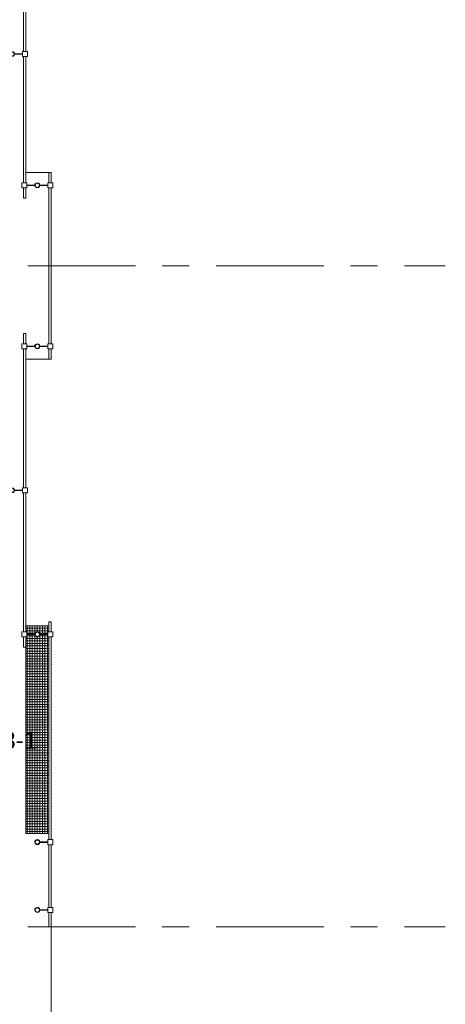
# Model space of a CAD drawing. Extents: x -2538 to 83400, y -8040 to 61900.
# Tile 77 of 105: x 78377 to 83400, y 6885 to 18505. Entities that reach past the tile are written whole.
import ezdxf

# ---------------------------------------------------------------- set-up
doc = ezdxf.new("R2010")
doc.units = 0
doc.header["$LTSCALE"] = 100
doc.linetypes.add('stramien', pattern=[22.225, 12.7, -3.175, 3.175, -3.175])
for name, color, linetype, lineweight in [('00---0--FM-RUIMTENR', 7, 'Continuous', 18), ('BL$7A---_STRAMIEN', 7, 'Continuous', 18), ('BL23----_VLOEREN', 11, 'Continuous', 18), ('BL34----_BALUSTRADES', 1, 'Continuous', 18)]:
    doc.layers.add(name, color=color, linetype=linetype, lineweight=lineweight)
doc.styles.add('Arial', font='arial.ttf', dxfattribs={"height": 200})

# ---------------------------------------------------------------- blocks, each defined once
blk = doc.blocks.new('Railing - AL_34_baluster_ rond met afstandhouders_enkel-1404252-1')
at = {"layer": 'BL34----_BALUSTRADES'}
for p, q in [((124, 2), (30, 2)), ((124, 30), (184, 30)), ((124, 30), (124, -30)), ((124, -3), (124, 2)), ((184, -30), (184, 30)), ((30, -3), (124, -3)), ((184, -30), (124, -30))]:
    blk.add_line(p, q, dxfattribs=at)
for radius, start, end in [(30, 95.3262, 269.4505), (26, 0, 180), (25, 360, 180), (30, 269.4505, 95.3262), (26, 180, 0), (25, 180, 360)]:
    blk.add_arc((0, 0), radius, start, end, dxfattribs=at)
blk = doc.blocks.new('Railing - Railing-1406169-1')
at = {"layer": 'BL34----_BALUSTRADES'}
for p, q in [((77167, 16673), (77197, 16673)), ((77167, 16553), (77167, 16673)), ((77197, 16553), (77197, 16673)), ((77167, 15003), (77167, 16493)), ((77197, 15003), (77197, 16493)), ((77167, 12203), (77167, 14943)), ((77197, 12203), (77197, 14943)), ((77167, 10653), (77167, 12143)), ((77197, 10653), (77197, 12143)), ((77167, 10473), (77167, 10593)), ((77197, 10473), (77197, 10593)), ((77197, 10473), (77167, 10473))]:
    blk.add_line(p, q, dxfattribs=at)
for p in [(77032, 14973), (77032, 12173)]:
    blk.add_blockref('Railing - AL_34_baluster_ rond met afstandhouders_enkel-1404252-1', p)
blk = doc.blocks.new('Railing - AL_34_baluster_ rond met afstandhouders-1404250-1')
at = {"layer": 'BL34----_BALUSTRADES'}
for p, q in [((-184, 30), (-124, 30)), ((-184, -30), (-184, 30)), ((-124, 30), (-124, -30)), ((-124, 2), (-124, -3)), ((-30, 2), (-124, 2)), ((124, 2), (30, 2)), ((124, 30), (184, 30)), ((124, 30), (124, -30)), ((124, -3), (124, 2)), ((184, -30), (184, 30)), ((-124, -30), (-184, -30)), ((-124, -3), (-30, -3)), ((30, -3), (124, -3)), ((184, -30), (124, -30))]:
    blk.add_line(p, q, dxfattribs=at)
for radius, start, end in [(30, 95.3262, 269.4505), (26, 0, 180), (25, 360, 180), (30, 269.4505, 95.3262), (26, 180, 0), (25, 180, 360)]:
    blk.add_arc((0, 0), radius, start, end, dxfattribs=at)
blk = doc.blocks.new('Railing - Railing-1406174-1')
at = {"layer": 'BL34----_BALUSTRADES'}
for p, q in [((77467, 10773), (77497, 10773)), ((77467, 10653), (77467, 10773)), ((77497, 10653), (77497, 10773)), ((77467, 8753), (77467, 10593)), ((77497, 8753), (77497, 10593)), ((77467, 8573), (77467, 8693)), ((77497, 8573), (77497, 8693)), ((77497, 8573), (77467, 8573))]:
    blk.add_line(p, q, dxfattribs=at)
for p in [(77332, 10623), (77332, 8723)]:
    blk.add_blockref('Railing - AL_34_baluster_ rond met afstandhouders-1404250-1', p)
blk = doc.blocks.new('Railing - Railing-1406585-1')
at = {"layer": 'BL34----_BALUSTRADES'}
for p, q in [((77167, 8873), (77197, 8873)), ((77167, 8753), (77167, 8873)), ((77197, 8753), (77197, 8873)), ((77167, 7053), (77167, 8693)), ((77197, 7053), (77197, 8693)), ((77167, 5353), (77167, 6993)), ((77197, 5353), (77197, 6993)), ((77167, 5173), (77167, 5293)), ((77197, 5173), (77197, 5293)), ((77197, 5173), (77167, 5173))]:
    blk.add_line(p, q, dxfattribs=at)
at = {"extrusion": (0, 0, -1), "zscale": -1, "rotation": 180}
blk.add_blockref('Railing - AL_34_baluster_ rond met afstandhouders_enkel-1404252-1', (-77032, 7023), dxfattribs=at)
blk = doc.blocks.new('Railing - AL_34_baluster_ rond met afstandhouders-1407043-1')
at = {"layer": 'BL34----_BALUSTRADES'}
for p, q in [((-184, 30), (-124, 30)), ((-184, -30), (-184, 30)), ((-124, 30), (-124, -30)), ((-124, 2), (-124, -3)), ((-30, 2), (-124, 2)), ((124, 2), (30, 2)), ((124, 30), (184, 30)), ((124, 30), (124, -30)), ((124, -3), (124, 2)), ((184, -30), (184, 30)), ((-124, -30), (-184, -30)), ((-124, -3), (-30, -3)), ((30, -3), (124, -3)), ((184, -30), (124, -30))]:
    blk.add_line(p, q, dxfattribs=at)
for radius, start, end in [(30, 95.3262, 269.4505), (26, 0, 180), (25, 360, 180), (30, 269.4505, 95.3262), (26, 180, 0), (25, 180, 360)]:
    blk.add_arc((0, 0), radius, start, end, dxfattribs=at)
blk = doc.blocks.new('Railing - Railing-1407334-1')
at = {"layer": 'BL34----_BALUSTRADES'}
for p, q in [((77467, 5471), (77497, 5471)), ((77467, 5353), (77467, 5471)), ((77497, 5353), (77497, 5471)), ((77467, 2901), (77467, 5293)), ((77497, 2901), (77497, 5293)), ((77467, 2101), (77467, 2841)), ((77497, 2101), (77497, 2841)), ((77467, 1871), (77467, 2041)), ((77497, 1871), (77497, 2041)), ((77497, 1871), (77467, 1871))]:
    blk.add_line(p, q, dxfattribs=at)
for name, p in [('Railing - AL_34_baluster_ rond met afstandhouders-1407043-1', (77332, 5323)), ('Railing - AL_34_baluster_ rond met afstandhouders_enkel-1404252-1', (77332, 2871)), ('Railing - AL_34_baluster_ rond met afstandhouders_enkel-1404252-1', (77332, 2071))]:
    blk.add_blockref(name, p)

msp = doc.modelspace()

# ---------------------------------------------------------------- hatches: boundary and pattern name
at = {"layer": 'BL23----_VLOEREN'}
h = msp.add_hatch(dxfattribs=at)
h.set_pattern_fill('FP_637', color=256, style=0, pattern_type=2)
h.set_pattern_definition([(90, (74745, -496.55), (-30, 2e-15), []), (180, (74745, -496.55), (-4e-15, -30), [])])
h.paths.add_polyline_path([(74595, -7360), (75925, -7360), (75925, -5765), (74595, -5765), (74595, -6957.6)], flags=0)
h.paths.add_polyline_path([(74828.8, -2045), (75925, -2045), (75925, -470), (74595, -470), (74595, -2045)], flags=0)
h.paths.add_polyline_path([(78692.7, 8900), (78720, 8900), (78720, 11220), (78709, 11220), (78709, 11247.5), (78614.9, 11247.5), (78611.8, 11237), (78607.5, 11230.5), (78602.4, 11225.9), (78598, 11223.1), (78590.9, 11220.7), (78582, 11220.4), (78577.2, 11221), (78567.6, 11225.9), (78561.6, 11231.6), (78558.2, 11237), (78555.9, 11243.5), (78555, 11247.5), (78461, 11247.5), (78461, 11220), (78450, 11220), (78450, 8900)], flags=0)
h.paths.add_polyline_path([(7080, 8900), (7350, 8900), (7350, 11211.8), (7339, 11211.8), (7339, 11239.3), (7244.8, 11239.3), (7243.7, 11233), (7238.4, 11223.4), (7232.4, 11217.6), (7227.5, 11214.7), (7220.8, 11212.5), (7213, 11212), (7205.4, 11213.6), (7197.3, 11217.8), (7192.5, 11222.3), (7188.2, 11228.8), (7185.9, 11235.3), (7185.1, 11239.3), (7091, 11239.3), (7091, 11211.8), (7080, 11211.8), (7080, 8943.5)], flags=0)
h.paths.add_polyline_path([(7215, 11215.8), (7224.5, 11217.8), (7231, 11221.6), (7235.7, 11226.4), (7239.1, 11232.7), (7240.7, 11239.3), (7240.7, 11244.3), (7238.6, 11252), (7234.9, 11258.1), (7230.3, 11262.5), (7224.1, 11265.9), (7217.8, 11267.4), (7211.2, 11267.3), (7204.7, 11265.4), (7199.7, 11262.5), (7194.3, 11257.1), (7190.9, 11250.8), (7189.3, 11244.3), (7189.3, 11239.3), (7191.2, 11232), (7195.2, 11225.3), (7199.7, 11221), (7205.9, 11217.6), (7212.1, 11216.1)], flags=0)
h.paths.add_polyline_path([(7215, 11216.8), (7204.6, 11219.2), (7202, 11220.5), (7196.4, 11225.3), (7192.2, 11232), (7190.3, 11239.3), (7190.3, 11244.3), (7192.5, 11252.2), (7193.9, 11255), (7198.2, 11260.1), (7204.6, 11264.3), (7208.5, 11265.9), (7215, 11266.8), (7225.4, 11264.3), (7228, 11263), (7233.4, 11258.5), (7237.5, 11252.2), (7239.1, 11248.2), (7240, 11241.8), (7237.5, 11231.4), (7234.2, 11226.1), (7231.8, 11223.4), (7225.4, 11219.2), (7221.5, 11217.6), (7215.3, 11216.8)], flags=0)
h.paths.add_polyline_path([(78585, 11224), (78594.1, 11225.9), (78601, 11229.8), (78605.7, 11234.7), (78609.1, 11240.9), (78610.7, 11247.5), (78610.4, 11254.2), (78609.1, 11259.1), (78604.9, 11266.4), (78600.3, 11270.7), (78594.1, 11274.1), (78588.8, 11275.5), (78581.2, 11275.5), (78574.7, 11273.6), (78568.6, 11269.9), (78565.1, 11266.4), (78560.9, 11259.1), (78559.3, 11252.5), (78559.3, 11247.5), (78561.4, 11239.7), (78564.8, 11234), (78568.6, 11230.1), (78575.9, 11225.9), (78582.1, 11224.4), (78584.7, 11224)], flags=0)
h.paths.add_polyline_path([(78585, 11225), (78574.6, 11227.5), (78572, 11228.7), (78565.8, 11234.4), (78561.8, 11241.3), (78560.9, 11243.5), (78560, 11250), (78562.5, 11260.4), (78564.1, 11263.4), (78568.2, 11268.4), (78574.8, 11272.6), (78578.5, 11274.1), (78585, 11275), (78595.4, 11272.5), (78598.3, 11271), (78603.4, 11266.8), (78607.5, 11260.4), (78609.7, 11252.5), (78609.7, 11247.5), (78607.5, 11239.6), (78606.3, 11237), (78601.8, 11231.6), (78595.4, 11227.5), (78591.5, 11225.9), (78585.1, 11225)], flags=0)
h.paths.add_polyline_path([(7245, 11244.3), (7339, 11244.3), (7339, 11271.8), (7350, 11271.8), (7350, 11350), (7080, 11350), (7080, 11271.8), (7091, 11271.8), (7091, 11244.3), (7185.3, 11244.3), (7186.1, 11248.9), (7189.9, 11257.8), (7192.5, 11261.4), (7198.8, 11266.8), (7203.1, 11269.3), (7215, 11271.5), (7221.7, 11270.8), (7228, 11268.5), (7233.4, 11265.2), (7240.1, 11257.7), (7242, 11254.8), (7244.7, 11244.3)], flags=0)
h.paths.add_polyline_path([(78614.7, 11252.5), (78709, 11252.5), (78709, 11280), (78720, 11280), (78720, 11350), (78450, 11350), (78450, 11280), (78461, 11280), (78461.9, 11252.5), (78555.3, 11252.5), (78555.8, 11256.7), (78560, 11266.2), (78565.4, 11272.4), (78572, 11276.8), (78578.3, 11279), (78585, 11279.8), (78591.7, 11279), (78598, 11276.9), (78603.4, 11273.7), (78610.1, 11266), (78612.4, 11262.1), (78614.6, 11255)], flags=0)
h.paths.add_polyline_path([(7080, 42600), (7350, 42600), (7350, 42720), (7339, 42720), (7339, 42747.5), (7244.8, 42747.5), (7243.7, 42741.3), (7238.4, 42731.6), (7232.4, 42725.9), (7227.5, 42723), (7220.8, 42720.8), (7213, 42720.3), (7205.4, 42721.8), (7197.3, 42726), (7192.5, 42730.5), (7188.2, 42737), (7185.9, 42743.5), (7185.1, 42747.5), (7091, 42747.5), (7091, 42720), (7080, 42720), (7080, 42698.6)], flags=0)
h.paths.add_polyline_path([(7215, 42724), (7224.5, 42726), (7231, 42729.8), (7235.7, 42734.7), (7239.1, 42740.9), (7240.7, 42747.5), (7240.7, 42752.5), (7238.6, 42760.3), (7234.9, 42766.4), (7230.3, 42770.7), (7224.1, 42774.1), (7217.8, 42775.6), (7211.2, 42775.5), (7204.7, 42773.6), (7199.7, 42770.7), (7194.3, 42765.3), (7190.9, 42759.1), (7189.3, 42752.5), (7189.3, 42747.5), (7191.2, 42740.2), (7195.2, 42733.5), (7199.7, 42729.3), (7205.9, 42725.9), (7212.1, 42724.4)], flags=0)
h.paths.add_polyline_path([(7221.5, 42725.9), (7215, 42725), (7204.6, 42727.5), (7202, 42728.7), (7196.4, 42733.5), (7192.2, 42740.2), (7190.3, 42747.5), (7190.3, 42752.5), (7192.5, 42760.4), (7193.9, 42763.3), (7198.2, 42768.4), (7204.6, 42772.5), (7208.5, 42774.1), (7215, 42775), (7225.4, 42772.5), (7228, 42771.3), (7233.4, 42766.8), (7237.5, 42760.4), (7239.1, 42756.5), (7240, 42750), (7237.5, 42739.6), (7234.2, 42734.4), (7231.8, 42731.6), (7225.4, 42727.5), (7221.5, 42725.9)], flags=0)
h.paths.add_polyline_path([(7176, 42752.5), (7185.3, 42752.5), (7186.1, 42757.1), (7189.9, 42766), (7192.5, 42769.6), (7198.8, 42775), (7203.1, 42777.6), (7215, 42779.8), (7221.7, 42779), (7228, 42776.8), (7233.4, 42773.5), (7240.1, 42766), (7242, 42763), (7245, 42752.5), (7339, 42752.5), (7339, 42780), (7350, 42780), (7350, 45700), (7080, 45700), (7080, 42780), (7091, 42780), (7091, 42752.5)], flags=0)

# ---------------------------------------------------------------- linework, layer by layer
at = {"layer": 'BL$7A---_STRAMIEN', "linetype": 'stramien'}
for p, q in [((-1537.7, 15600), (83400, 15600)), ((-1537.7, 15600), (83400, 15600)), ((-1537.7, 7800), (83400, 7800)), ((-1537.7, 7800), (83400, 7800))]:
    msp.add_line(p, q, dxfattribs=at)
at = {"layer": 'BL23----_VLOEREN'}
for p, q in [((78720, 16700), (78450, 16700)), ((78450, 14500), (78720, 14500)), ((78720, 11350), (78450, 11350)), ((78450, 8900), (78450, 11100)), ((78720, 8900), (78450, 8900)), ((78750, 6700), (78750, 7798.3))]:
    msp.add_line(p, q, dxfattribs=at)

# ---------------------------------------------------------------- block references
at = {"layer": 'BL34----_BALUSTRADES'}
for name in ['Railing - Railing-1406169-1', 'Railing - Railing-1406174-1', 'Railing - Railing-1406585-1', 'Railing - Railing-1407334-1']:
    msp.add_blockref(name, (1253.4, 5927.3), dxfattribs=at)

# ---------------------------------------------------------------- texts
at = {"layer": '00---0--FM-RUIMTENR', "insert": (77414, 10101), "char_height": 200, "width": 1435.021, "attachment_point": 1, "style": 'Arial'}
msp.add_mtext('D1-303-1', dxfattribs=at)

doc.saveas('drawing.dxf')
